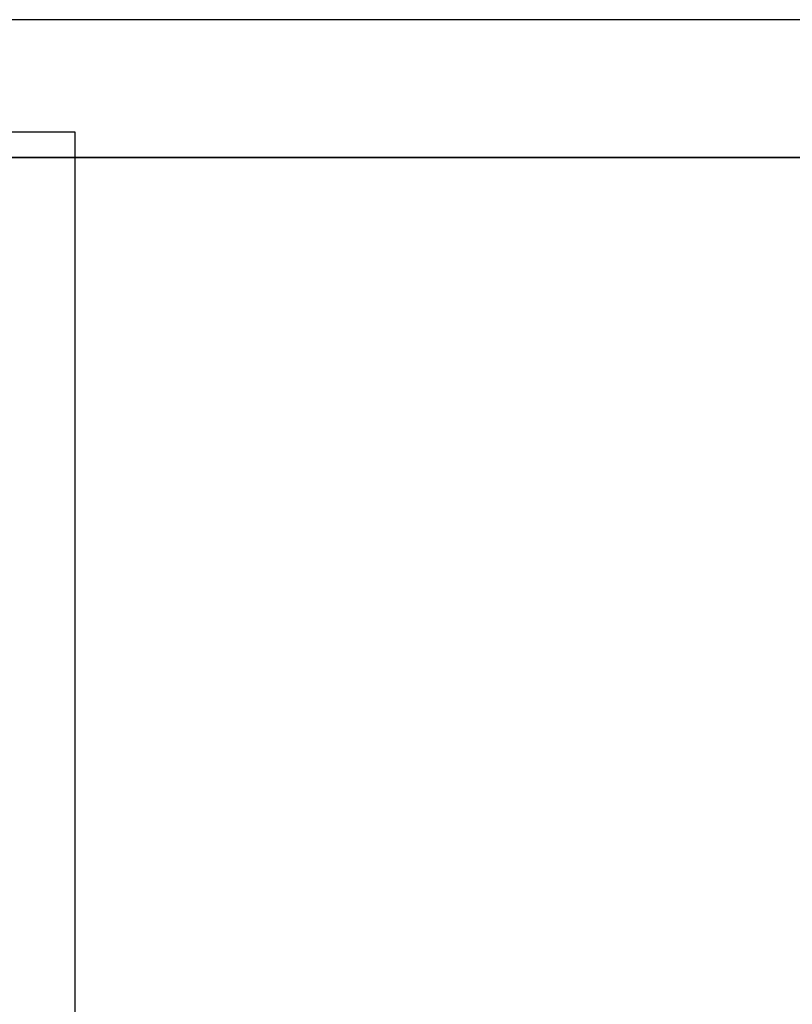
# Model space of a CAD drawing. Header units: metres. Extents: x 391.1 to 430.4, y 12.7 to 28.4.
# Tile 69 of 165: x 403.3 to 404.1, y 27.1 to 28.2. Entities that reach past the tile are written whole.
import ezdxf

# ---------------------------------------------------------------- set-up
doc = ezdxf.new("R2010")
doc.units = ezdxf.units.M
doc.layers.add('01_SUELOS', color=7, linetype='Continuous', lineweight=25, true_color=0x007f00)
doc.layers.add('A-WALL-____-MCUT', color=7, linetype='Continuous', lineweight=25)
doc.layers.add('A-WALL-____-OTLN', color=7, linetype='Continuous', lineweight=25)

# ---------------------------------------------------------------- blocks, each defined once
blk = doc.blocks.new('Family - Envans PB-155636-02_TEL_P0')
at = {"layer": 'A-WALL-____-MCUT', "color": 253, "true_color": 0xaaaaaa}
for p, q in [((5.9575, 0), (5.9575, 0.1)), ((3.59, 0), (5.9575, 0))]:
    blk.add_line(p, q, dxfattribs=at)
at = {"layer": 'A-WALL-____-OTLN', "color": 253, "true_color": 0xaaaaaa}
for p, q in [((5.9575, 0), (5.9575, 0.1)), ((0, 0), (5.9575, 0))]:
    blk.add_line(p, q, dxfattribs=at)
at = {"layer": 'A-WALL-____-OTLN', "color": 253, "lineweight": 18, "true_color": 0xaaaaaa}
blk.add_line((-0.0988, 0), (5.9375, 0), dxfattribs=at)
blk = doc.blocks.new('Family - Envans PB-155714-02_TEL_P0')
at = {"layer": 'A-WALL-____-MCUT', "color": 253, "true_color": 0xaaaaaa}
for p, q in [((2.61, 0.15), (0, 0.15)), ((0, 0), (2.61, 0))]:
    blk.add_line(p, q, dxfattribs=at)
at = {"layer": 'A-WALL-____-OTLN', "color": 253, "true_color": 0xaaaaaa}
for p, q in [((2.61, 0.15), (0, 0.15)), ((0, 0), (2.61, 0))]:
    blk.add_line(p, q, dxfattribs=at)
at = {"layer": 'A-WALL-____-OTLN', "color": 253, "lineweight": 18, "true_color": 0xaaaaaa}
blk.add_line((0, 0), (2.61, 0), dxfattribs=at)
blk = doc.blocks.new('Family - LONDR55-XX_ZZ-ARQ-CAA-M3D-Londres55-155971-02_TEL_P0')
at = {"layer": '01_SUELOS', "color": 9, "true_color": 0xaad4aa}
for p, q in [((8.5373, 14.8702), (5.9294, 14.8702)), ((8.5373, 14.8702), (5.9294, 14.8702)), ((5.9294, 14.8702), (8.5373, 14.8702)), ((5.9294, 14.8702), (8.5373, 14.8702))]:
    blk.add_line(p, q, dxfattribs=at)
blk = doc.blocks.new('LONDR55-XX_ZZ-ARQ-CAA-M3D-Londres55_ifc-1-02_TEL_P0')
at = {"layer": '01_SUELOS', "color": 253, "lineweight": 18, "true_color": 0xaaaaaa}
blk.add_blockref('Family - LONDR55-XX_ZZ-ARQ-CAA-M3D-Londres55-155971-02_TEL_P0', (397.3291, 13.2006), dxfattribs=at)
at = {"layer": 'A-WALL-____-OTLN', "color": 253, "lineweight": 18, "true_color": 0xaaaaaa}
for name, p, rotation in [('Family - Envans PB-155714-02_TEL_P0', (405.8664, 28.2208), 180), ('Family - Envans PB-155636-02_TEL_P0', (403.3564, 22.1408), 90)]:
    blk.add_blockref(name, p, dxfattribs=dict(at, rotation=rotation))

msp = doc.modelspace()

# ---------------------------------------------------------------- block references
at = {"lineweight": 5}
msp.add_blockref('LONDR55-XX_ZZ-ARQ-CAA-M3D-Londres55_ifc-1-02_TEL_P0', (0, 0), dxfattribs=at)

doc.saveas('drawing.dxf')
